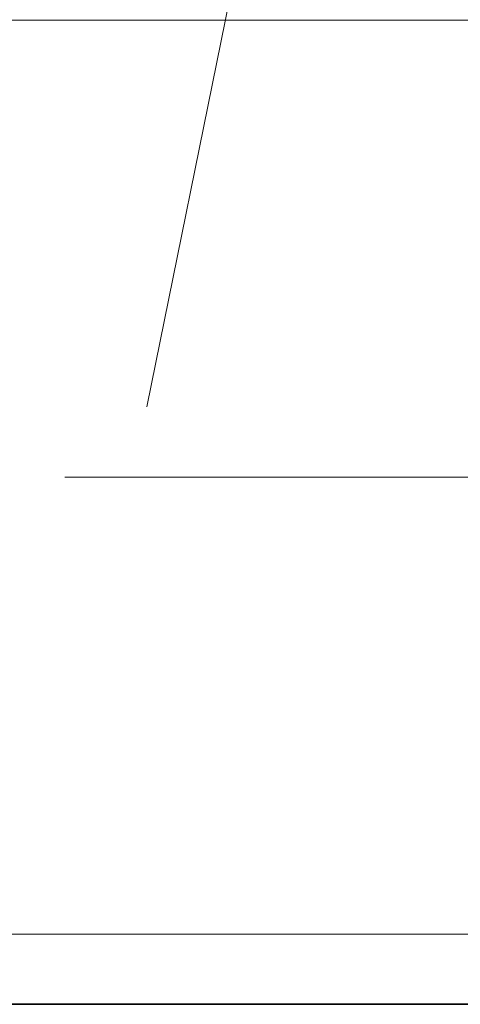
# Model space of a CAD drawing. Header units: millimetres. Extents: x -870 to -358, y 12812 to 13184.
# Tile 6 of 32: x -744.47 to -741.97, y 12844.24 to 12849.85. Entities that reach past the tile are written whole.
import ezdxf

# ---------------------------------------------------------------- set-up
doc = ezdxf.new("R2010")
doc.units = ezdxf.units.MM
doc.header["$LTSCALE"] = 10
doc.linetypes.add('HIDDEN', pattern=[0.375, 0.25, -0.125])
doc.linetypes.add('MITTE', pattern=[2, 1.25, -0.25, 0.25, -0.25])
for name, color, linetype, lineweight in [('PS_Hidden', 2, 'HIDDEN', 9), ('PS_Mid', 5, 'MITTE', 15), ('PS_Pos', 1, 'Continuous', 15), ('PS_Shape', 161, 'Continuous', 30), ('PS_SOLID', 7, 'Continuous', 30)]:
    doc.layers.add(name, color=color, linetype=linetype, lineweight=lineweight)

# ---------------------------------------------------------------- blocks, each defined once
blk = doc.blocks.new('*X179')
at = {"layer": 'PS_Hidden', "color": 2, "linetype": 'HIDDEN'}
for p, q in [((-738.4802, 12849.8429), (-747.8641, 12849.8429)), ((-738.4802, 12844.6429), (-747.8641, 12844.6429))]:
    blk.add_line(p, q, dxfattribs=at)
at = {"layer": 'PS_Mid', "color": 5, "linetype": 'MITTE'}
blk.add_line((-733.6691, 12847.2429), (-744.2184, 12847.2429), dxfattribs=at)
at = {"layer": 'PS_SOLID', "color": 7, "linetype": 'Continuous'}
blk.add_line((-738.4802, 12844.2429), (-747.8641, 12844.2429), dxfattribs=at)
blk = doc.blocks.new('*X186')
at = {"color": 1}
blk.add_line((-743.7515, 12847.6429), (-742.3652, 12854.4816), dxfattribs=at)
blk = doc.blocks.new('*X256')
at = {"layer": 'PS_Hidden', "color": 2, "linetype": 'HIDDEN'}
for p, q in [((-777.695, 12849.8429), (-712.1755, 12849.8429)), ((-777.695, 12844.6429), (-712.1755, 12844.6429))]:
    blk.add_line(p, q, dxfattribs=at)
at = {"layer": 'PS_Mid', "color": 5, "linetype": 'MITTE'}
for p, q in [((-777.695, 12847.2429), (-707.1755, 12847.2429)), ((-733.6691, 12847.2429), (-744.2184, 12847.2429))]:
    blk.add_line(p, q, dxfattribs=at)
at = {"layer": 'PS_SOLID', "color": 7, "linetype": 'Continuous'}
blk.add_line((-777.695, 12844.2429), (-712.1755, 12844.2429), dxfattribs=at)

msp = doc.modelspace()

# ---------------------------------------------------------------- block references
at = {"layer": 'PS_Pos'}
msp.add_blockref('*X186', (0, 0), dxfattribs=at)
at = {"layer": 'PS_Shape', "color": 20}
for name in ['*X256', '*X179']:
    msp.add_blockref(name, (0, 0), dxfattribs=at)

doc.saveas('drawing.dxf')
